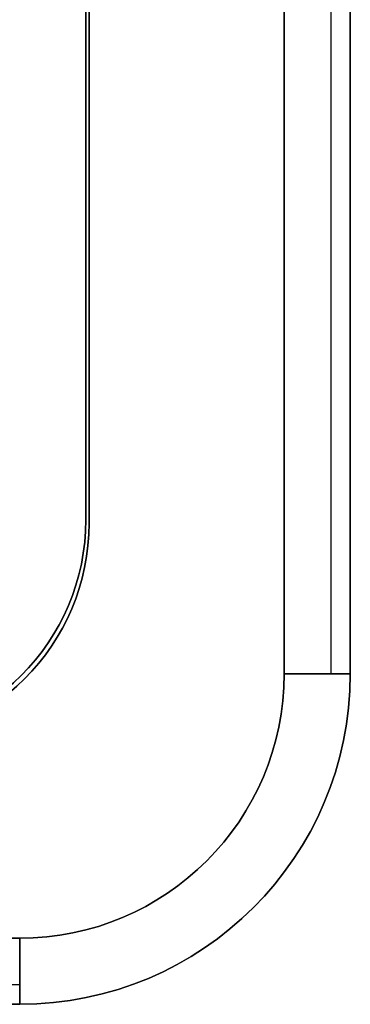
# Model space of a CAD drawing. Header units: millimetres. Extents: x -171 to 4, y -171 to 4.
# Tile 159 of 163: x -11 to 4, y -171 to -126. Entities that reach past the tile are written whole.
import ezdxf

# ---------------------------------------------------------------- set-up
doc = ezdxf.new("R2010")
doc.units = ezdxf.units.MM
doc.layers.add('Layer 01', color=18, linetype='Continuous', true_color=0x000000)

# ---------------------------------------------------------------- blocks, each defined once
blk = doc.blocks.new('Bottom')
at = {"layer": 'Layer 01', "color": 33, "true_color": 0xbb9c7a}
for p, q in [((86.621, 72.5, -59.121), (86.621, -72.5, -59.121)), ((87.5, -72.5, -53.5), (87.5, 72.5, -53.5)), ((75.5, -65.5, -45), (75.5, 65.5, -45)), ((72.571, -72.571, -50), (72.571, -72.571, -40)), ((83.107, -83.107, -57), (83.107, -83.107, -50)), ((72.5, -86.621, -59.121), (-72.5, -86.621, -59.121)), ((-72.5, -87.5, -53.5), (72.5, -87.5, -53.5))]:
    blk.add_line(p, q, dxfattribs=at)
for centre, radius in [((65.5, -65.5, -40), 10), ((65.5, -65.5, -50), 10), ((65.5, -65.5, -45), 10), ((72.5, -72.5, -60), 12), ((72.5, -72.5, -57), 15), ((72.5, -72.5, -60), 12), ((72.5, -72.5, -53.5), 15)]:
    blk.add_arc(centre, radius, 270, 0, dxfattribs=at)
at = {"layer": 'Layer 01', "color": 33, "true_color": 0xbb9c7a, "extrusion": (0, 0, -1)}
blk.add_arc((-72.5, -72.5, 50), 15, 180, 270, dxfattribs=at)
at = {"layer": 'Layer 01', "color": 33, "true_color": 0xbb9c7a, "extrusion": (0, 1, 0)}
blk.add_arc((-84.5, -57, -72.5), 3, 180, 270, dxfattribs=at)
at = {"layer": 'Layer 01', "color": 33, "true_color": 0xbb9c7a, "extrusion": (1, 0, 0)}
blk.add_arc((-84.5, -57, 72.5), 3, 180, 270, dxfattribs=at)
at = {"layer": 'Layer 01', "color": 33, "true_color": 0xbb9c7a}
for points in [[(84.5, -72.5, -60), (84.5, 0, -60), (84.5, 72.5, -60)], [(87.5, 72.5, -57), (87.5, 0, -57), (87.5, -72.5, -57)], [(87.5, 72.5, -50), (87.5, 0, -50), (87.5, -72.5, -50)], [(75.5, -65.5, -40), (75.5, 0, -40), (75.5, 65.5, -40)], [(75.5, 65.5, -50), (75.5, 0, -50), (75.5, -65.5, -50)], [(75.5, -65.5, -50), (75.5, -65.5, -45), (75.5, -65.5, -40)], [(87.5, -72.5, -57), (87.5, -72.5, -53.5), (87.5, -72.5, -50)], [(-72.5, -84.5, -60), (0, -84.5, -60), (72.5, -84.5, -60)], [(72.5, -87.5, -57), (0, -87.5, -57), (-72.5, -87.5, -57)], [(72.5, -87.5, -50), (0, -87.5, -50), (-72.5, -87.5, -50)], [(72.5, -87.5, -57), (72.5, -87.5, -53.5), (72.5, -87.5, -50)]]:
    blk.add_open_spline(points, degree=2, dxfattribs=at)
blk = doc.blocks.new('Middle')
at = {"layer": 'Layer 01', "color": 7, "true_color": 0xf6f6f3}
for p, q in [((87.5, 72.5, -28.5), (87.5, -72.5, -28.5)), ((75.65, -65.65, -28.5), (75.65, 65.65, -28.5)), ((72.721, -72.721, -7), (72.721, -72.721, -50)), ((83.107, -83.107, -7), (83.107, -83.107, -50)), ((72.5, -87.5, -28.5), (-72.5, -87.5, -28.5))]:
    blk.add_line(p, q, dxfattribs=at)
at = {"layer": 'Layer 01', "color": 7, "true_color": 0xf6f6f3, "extrusion": (0, 0, -1)}
for centre, radius in [((-65.65, -65.65, 7), 10), ((-65.65, -65.65, 28.5), 10), ((-72.5, -72.5, 50), 15), ((-72.5, -72.5, 7), 15), ((-72.5, -72.5, 28.5), 15)]:
    blk.add_arc(centre, radius, 180, 270, dxfattribs=at)
at = {"layer": 'Layer 01', "color": 7, "true_color": 0xf6f6f3}
blk.add_arc((65.65, -65.65, -50), 10, 270, 0, dxfattribs=at)
for points in [[(87.5, 72.5, -50), (87.5, 0, -50), (87.5, -72.5, -50)], [(87.5, 72.5, -7), (87.5, 0, -7), (87.5, -72.5, -7)], [(75.65, 65.65, -50), (75.65, 0, -50), (75.65, -65.65, -50)], [(75.65, -65.65, -7), (75.65, 0, -7), (75.65, 65.65, -7)], [(75.65, -65.65, -50), (75.65, -65.65, -28.5), (75.65, -65.65, -7)], [(87.5, -72.5, -50), (87.5, -72.5, -28.5), (87.5, -72.5, -7)], [(72.5, -87.5, -50), (0, -87.5, -50), (-72.5, -87.5, -50)], [(72.5, -87.5, -7), (0, -87.5, -7), (-72.5, -87.5, -7)], [(72.5, -87.5, -50), (72.5, -87.5, -28.5), (72.5, -87.5, -7)]]:
    blk.add_open_spline(points, degree=2, dxfattribs=at)
blk = doc.blocks.new('Top')
at = {"layer": 'Layer 01', "color": 33, "true_color": 0xbb9c7a}
for p, q in [((86.621, 72.5, -0.879), (86.621, -72.5, -0.879)), ((87.5, 72.5, -5), (87.5, -72.5, -5)), ((75.5, 65.5, -12), (75.5, -65.5, -12)), ((72.571, -72.571, -7), (72.571, -72.571, -17)), ((83.107, -83.107, -3), (83.107, -83.107, -7)), ((72.5, -86.621, -0.879), (-72.5, -86.621, -0.879)), ((72.5, -87.5, -5), (-72.5, -87.5, -5))]:
    blk.add_line(p, q, dxfattribs=at)
for centre, radius in [((65.5, -65.5, -17), 10), ((72.5, -72.5, -7), 15)]:
    blk.add_arc(centre, radius, 270, 0, dxfattribs=at)
at = {"layer": 'Layer 01', "color": 33, "true_color": 0xbb9c7a, "extrusion": (0, 0, -1)}
for centre, radius in [((-65.5, -65.5, 7), 10), ((-65.5, -65.5, 12), 10), ((-72.5, -72.5), 12), ((-72.5, -72.5, 3), 15), ((-72.5, -72.5), 12), ((-72.5, -72.5, 5), 15)]:
    blk.add_arc(centre, radius, 180, 270, dxfattribs=at)
at = {"layer": 'Layer 01', "color": 33, "true_color": 0xbb9c7a, "extrusion": (0, 1, 0)}
blk.add_arc((-84.5, -3, -72.5), 3, 90, 180, dxfattribs=at)
at = {"layer": 'Layer 01', "color": 33, "true_color": 0xbb9c7a, "extrusion": (1, 0, 0)}
blk.add_arc((-84.5, -3, 72.5), 3, 90, 180, dxfattribs=at)
at = {"layer": 'Layer 01', "color": 33, "true_color": 0xbb9c7a}
for points in [[(84.5, 72.5), (84.5, 0), (84.5, -72.5)], [(87.5, -72.5, -3), (87.5, 0, -3), (87.5, 72.5, -3)], [(87.5, -72.5, -7), (87.5, 0, -7), (87.5, 72.5, -7)], [(75.5, -65.5, -17), (75.5, 0, -17), (75.5, 65.5, -17)], [(75.5, 65.5, -7), (75.5, 0, -7), (75.5, -65.5, -7)], [(75.5, -65.5, -17), (75.5, -65.5, -12), (75.5, -65.5, -7)], [(87.5, -72.5, -7), (87.5, -72.5, -5), (87.5, -72.5, -3)], [(72.5, -84.5), (0, -84.5), (-72.5, -84.5)], [(-72.5, -87.5, -3), (0, -87.5, -3), (72.5, -87.5, -3)], [(-72.5, -87.5, -7), (0, -87.5, -7), (72.5, -87.5, -7)], [(72.5, -87.5, -3), (72.5, -87.5, -5), (72.5, -87.5, -7)]]:
    blk.add_open_spline(points, degree=2, dxfattribs=at)

msp = doc.modelspace()

# ---------------------------------------------------------------- linework, layer by layer
at = {"layer": 'Layer 01'}
for p, q in [((-7.607, -148.607, 12), (-7.607, -17.607, 12)), ((-7.607, -17.607, 45), (-7.607, -148.607, 45)), ((-7.457, -148.757, 28.5), (-7.457, -17.457, 28.5)), ((-10.536, -155.678, 7), (-10.536, -155.678, 17)), ((-10.536, -155.678, 50), (-10.536, -155.678, 40)), ((-10.386, -155.828, 50), (-10.386, -155.828, 7))]:
    msp.add_line(p, q, dxfattribs=at)
for centre in [(-17.607, -148.607, 17), (-17.607, -148.607, 7), (-17.607, -148.607, 40), (-17.607, -148.607, 12), (-17.457, -148.757, 7)]:
    msp.add_arc(centre, 10, 270, 0, dxfattribs=at)
at = {"layer": 'Layer 01', "extrusion": (0, 0, -1)}
for centre in [(17.607, -148.607, -50), (17.607, -148.607, -45), (17.457, -148.757, -50), (17.457, -148.757, -28.5)]:
    msp.add_arc(centre, 10, 180, 270, dxfattribs=at)
at = {"layer": 'Layer 01'}
for points in [[(-7.607, -148.607, 17), (-7.607, -83.107, 17), (-7.607, -17.607, 17)], [(-7.607, -17.607, 7), (-7.607, -83.107, 7), (-7.607, -148.607, 7)], [(-7.607, -148.607, 40), (-7.607, -83.107, 40), (-7.607, -17.607, 40)], [(-7.607, -17.607, 50), (-7.607, -83.107, 50), (-7.607, -148.607, 50)], [(-7.457, -17.457, 7), (-7.457, -83.107, 7), (-7.457, -148.757, 7)], [(-7.457, -148.757, 50), (-7.457, -83.107, 50), (-7.457, -17.457, 50)], [(-7.607, -148.607, 7), (-7.607, -148.607, 12), (-7.607, -148.607, 17)], [(-7.607, -148.607, 40), (-7.607, -148.607, 45), (-7.607, -148.607, 50)], [(-7.457, -148.757, 7), (-7.457, -148.757, 28.5), (-7.457, -148.757, 50)]]:
    msp.add_open_spline(points, degree=2, dxfattribs=at)

# ---------------------------------------------------------------- block references
for name in ['Bottom', 'Middle', 'Top']:
    msp.add_blockref(name, (-83.107, -83.107, 57), dxfattribs=at)

doc.saveas('drawing.dxf')
